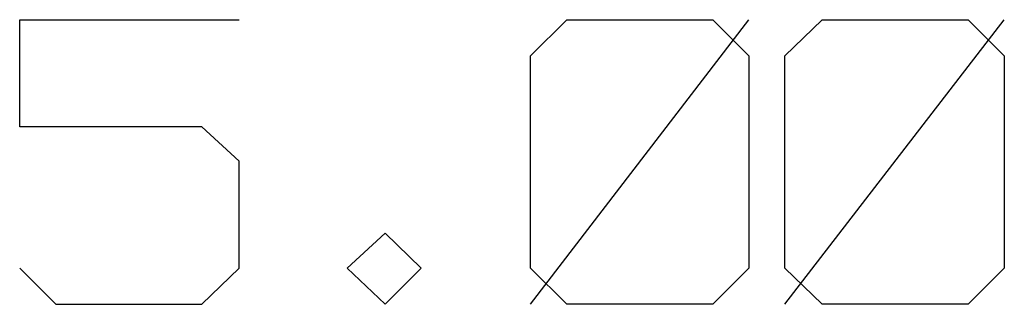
# Model space of a CAD drawing. Extents: x -658 to 530, y -320 to 521.
# Tile 13 of 28: x 394.67 to 411.05, y -21.23 to -16.5. Entities that reach past the tile are written whole.
import ezdxf

# ---------------------------------------------------------------- set-up
doc = ezdxf.new("R2010")
doc.units = 0
doc.layers.add('1', color=1, linetype='CONTINUOUS')

msp = doc.modelspace()

# ---------------------------------------------------------------- linework, layer by layer
at = {"layer": '1'}
for p, q in [((394.67, -18.28), (394.67, -16.5)), ((394.67, -16.5), (398.32, -16.5)), ((403.17, -17.1), (403.77, -16.5)), ((403.17, -21.23), (406.8, -16.5)), ((403.77, -16.5), (406.2, -16.5)), ((406.2, -16.5), (406.8, -17.1)), ((407.4, -17.1), (408.02, -16.5)), ((407.4, -21.23), (411.05, -16.5)), ((408.02, -16.5), (410.45, -16.5)), ((410.45, -16.5), (411.05, -17.1)), ((403.17, -20.63), (403.17, -17.1)), ((406.8, -17.1), (406.8, -20.63)), ((407.4, -20.63), (407.4, -17.1)), ((411.05, -17.1), (411.05, -20.63)), ((397.7, -18.28), (394.67, -18.28)), ((398.32, -18.85), (397.7, -18.28)), ((398.32, -20.63), (398.32, -18.85)), ((400.12, -20.63), (400.75, -20.05)), ((400.75, -20.05), (401.35, -20.63)), ((394.67, -20.63), (395.27, -21.23)), ((397.7, -21.23), (398.32, -20.63)), ((400.75, -21.23), (400.12, -20.63)), ((401.35, -20.63), (400.75, -21.23)), ((403.77, -21.23), (403.17, -20.63)), ((406.8, -20.63), (406.2, -21.23)), ((408.02, -21.23), (407.4, -20.63)), ((411.05, -20.63), (410.45, -21.23)), ((395.27, -21.23), (397.7, -21.23)), ((406.2, -21.23), (403.77, -21.23)), ((410.45, -21.23), (408.02, -21.23))]:
    msp.add_line(p, q, dxfattribs=at)

doc.saveas('drawing.dxf')
